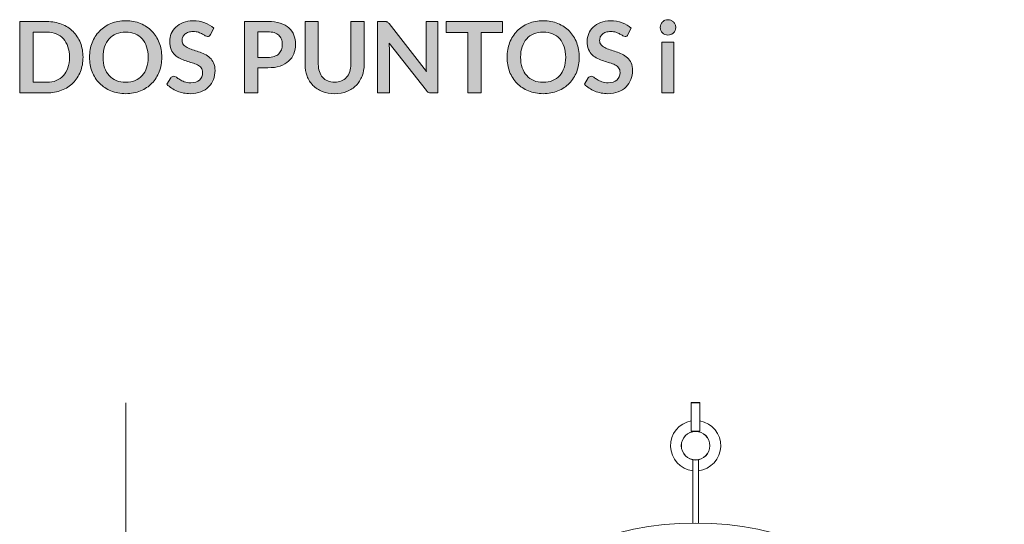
# Model space of a CAD drawing. Header units: inches. Extents: x 14 to 157, y -245 to -15.
# Tile 17 of 19: x 14 to 94, y -55 to -15. Entities that reach past the tile are written whole.
import ezdxf

# ---------------------------------------------------------------- set-up
doc = ezdxf.new("R2010")
doc.units = ezdxf.units.IN
doc.header["$MEASUREMENT"] = 0
doc.layers.add('Capa 1', color=7, linetype='Continuous')

# ---------------------------------------------------------------- blocks, each defined once
blk = doc.blocks.new('block 8')
at = {"layer": 'Capa 1'}
h = blk.add_hatch(color=250, dxfattribs=at)
h.dxf.hatch_style = 2
edge = h.paths.add_edge_path()
edge.add_spline(control_points=[(19.377, -17.789), (19.377, -18.211), (19.307, -18.598), (19.166, -18.95), (19.026, -19.303), (18.828, -19.606), (18.574, -19.86), (18.32, -20.115), (18.014, -20.312), (17.656, -20.452), (17.298, -20.593), (16.902, -20.663), (16.468, -20.663), (16.468, -20.663), (14.273, -20.663), (14.273, -20.663), (14.273, -20.663), (14.273, -14.916), (14.273, -14.916), (14.273, -14.916), (16.468, -14.916), (16.468, -14.916), (16.902, -14.916), (17.298, -14.987), (17.656, -15.128), (18.014, -15.27), (18.32, -15.468), (18.574, -15.721), (18.828, -15.974), (19.026, -16.276), (19.166, -16.629), (19.307, -16.981), (19.377, -17.368), (19.377, -17.789)], knot_values=[0, 0, 0, 0, 1, 1, 1, 2, 2, 2, 3, 3, 3, 4, 4, 4, 5, 5, 5, 6, 6, 6, 7, 7, 7, 8, 8, 8, 9, 9, 9, 10, 10, 10, 11, 11, 11, 11], degree=3, periodic=1)
edge = h.paths.add_edge_path()
edge.add_spline(control_points=[(18.284, -17.789), (18.284, -17.474), (18.242, -17.191), (18.157, -16.941), (18.072, -16.69), (17.951, -16.478), (17.795, -16.305), (17.639, -16.131), (17.449, -15.998), (17.225, -15.905), (17.001, -15.813), (16.748, -15.766), (16.468, -15.766), (16.468, -15.766), (15.351, -15.766), (15.351, -15.766), (15.351, -15.766), (15.351, -19.813), (15.351, -19.813), (15.351, -19.813), (16.468, -19.813), (16.468, -19.813), (16.748, -19.813), (17.001, -19.766), (17.225, -19.673), (17.449, -19.581), (17.639, -19.448), (17.795, -19.274), (17.951, -19.1), (18.072, -18.888), (18.157, -18.638), (18.242, -18.388), (18.284, -18.105), (18.284, -17.789)], knot_values=[0, 0, 0, 0, 1, 1, 1, 2, 2, 2, 3, 3, 3, 4, 4, 4, 5, 5, 5, 6, 6, 6, 7, 7, 7, 8, 8, 8, 9, 9, 9, 10, 10, 10, 11, 11, 11, 11], degree=3, periodic=1)
h = blk.add_hatch(color=250, dxfattribs=at)
h.dxf.hatch_style = 2
edge = h.paths.add_edge_path()
edge.add_spline(control_points=[(25.729, -17.789), (25.729, -18.211), (25.658, -18.601), (25.518, -18.96), (25.378, -19.319), (25.18, -19.63), (24.926, -19.892), (24.671, -20.154), (24.365, -20.359), (24.007, -20.506), (23.65, -20.653), (23.254, -20.727), (22.819, -20.727), (22.385, -20.727), (21.988, -20.653), (21.629, -20.506), (21.27, -20.359), (20.962, -20.154), (20.706, -19.892), (20.451, -19.63), (20.253, -19.319), (20.112, -18.96), (19.972, -18.601), (19.902, -18.211), (19.902, -17.789), (19.902, -17.368), (19.972, -16.978), (20.112, -16.619), (20.253, -16.26), (20.451, -15.949), (20.706, -15.687), (20.962, -15.425), (21.27, -15.22), (21.629, -15.073), (21.988, -14.926), (22.385, -14.852), (22.819, -14.852), (23.254, -14.852), (23.65, -14.926), (24.007, -15.075), (24.365, -15.223), (24.671, -15.428), (24.926, -15.689), (25.18, -15.95), (25.378, -16.26), (25.518, -16.619), (25.658, -16.978), (25.729, -17.368), (25.729, -17.789)], knot_values=[0, 0, 0, 0, 1, 1, 1, 2, 2, 2, 3, 3, 3, 4, 4, 4, 5, 5, 5, 6, 6, 6, 7, 7, 7, 8, 8, 8, 9, 9, 9, 10, 10, 10, 11, 11, 11, 12, 12, 12, 13, 13, 13, 14, 14, 14, 15, 15, 15, 16, 16, 16, 16], degree=3, periodic=1)
edge = h.paths.add_edge_path()
edge.add_spline(control_points=[(24.631, -17.789), (24.631, -17.474), (24.59, -17.191), (24.506, -16.941), (24.423, -16.69), (24.303, -16.478), (24.147, -16.303), (23.99, -16.128), (23.8, -15.994), (23.576, -15.901), (23.352, -15.809), (23.1, -15.762), (22.819, -15.762), (22.538, -15.762), (22.285, -15.809), (22.06, -15.901), (21.835, -15.994), (21.643, -16.128), (21.486, -16.303), (21.328, -16.478), (21.207, -16.69), (21.122, -16.941), (21.037, -17.191), (20.995, -17.474), (20.995, -17.789), (20.995, -18.105), (21.037, -18.388), (21.122, -18.638), (21.207, -18.888), (21.328, -19.1), (21.486, -19.274), (21.643, -19.448), (21.835, -19.581), (22.06, -19.673), (22.285, -19.766), (22.538, -19.813), (22.819, -19.813), (23.1, -19.813), (23.352, -19.766), (23.576, -19.673), (23.8, -19.581), (23.99, -19.448), (24.147, -19.274), (24.303, -19.1), (24.423, -18.888), (24.506, -18.638), (24.59, -18.388), (24.631, -18.105), (24.631, -17.789)], knot_values=[0, 0, 0, 0, 1, 1, 1, 2, 2, 2, 3, 3, 3, 4, 4, 4, 5, 5, 5, 6, 6, 6, 7, 7, 7, 8, 8, 8, 9, 9, 9, 10, 10, 10, 11, 11, 11, 12, 12, 12, 13, 13, 13, 14, 14, 14, 15, 15, 15, 16, 16, 16, 16], degree=3, periodic=1)
h = blk.add_hatch(color=250, dxfattribs=at)
h.dxf.hatch_style = 2
edge = h.paths.add_edge_path()
edge.add_spline(control_points=[(29.652, -15.961), (29.623, -16.019), (29.589, -16.06), (29.551, -16.084), (29.512, -16.108), (29.466, -16.12), (29.414, -16.12), (29.36, -16.12), (29.301, -16.1), (29.234, -16.058), (29.168, -16.017), (29.09, -15.972), (29, -15.921), (28.91, -15.871), (28.804, -15.825), (28.684, -15.784), (28.563, -15.743), (28.421, -15.723), (28.257, -15.723), (28.108, -15.723), (27.979, -15.74), (27.869, -15.776), (27.759, -15.812), (27.667, -15.862), (27.591, -15.925), (27.516, -15.989), (27.459, -16.065), (27.422, -16.154), (27.385, -16.243), (27.366, -16.34), (27.366, -16.446), (27.366, -16.581), (27.404, -16.694), (27.48, -16.784), (27.555, -16.874), (27.655, -16.951), (27.78, -17.014), (27.904, -17.078), (28.046, -17.135), (28.205, -17.185), (28.364, -17.236), (28.526, -17.289), (28.692, -17.346), (28.857, -17.403), (29.02, -17.469), (29.179, -17.545), (29.338, -17.62), (29.48, -17.716), (29.604, -17.831), (29.729, -17.946), (29.829, -18.088), (29.904, -18.255), (29.98, -18.421), (30.017, -18.624), (30.017, -18.863), (30.017, -19.122), (29.973, -19.365), (29.884, -19.592), (29.796, -19.819), (29.666, -20.016), (29.495, -20.184), (29.324, -20.353), (29.115, -20.485), (28.869, -20.582), (28.623, -20.678), (28.34, -20.727), (28.022, -20.727), (27.839, -20.727), (27.659, -20.709), (27.482, -20.673), (27.304, -20.637), (27.134, -20.586), (26.971, -20.52), (26.808, -20.454), (26.656, -20.374), (26.514, -20.282), (26.372, -20.189), (26.245, -20.086), (26.134, -19.972), (26.134, -19.972), (26.444, -19.459), (26.444, -19.459), (26.473, -19.422), (26.509, -19.391), (26.55, -19.365), (26.591, -19.34), (26.636, -19.328), (26.687, -19.328), (26.753, -19.328), (26.825, -19.355), (26.901, -19.409), (26.978, -19.463), (27.069, -19.524), (27.174, -19.59), (27.278, -19.656), (27.402, -19.717), (27.543, -19.771), (27.685, -19.825), (27.855, -19.852), (28.054, -19.852), (28.359, -19.852), (28.595, -19.78), (28.762, -19.636), (28.928, -19.491), (29.012, -19.284), (29.012, -19.014), (29.012, -18.863), (28.974, -18.739), (28.899, -18.644), (28.823, -18.549), (28.723, -18.468), (28.599, -18.404), (28.474, -18.339), (28.332, -18.284), (28.173, -18.239), (28.014, -18.194), (27.853, -18.145), (27.688, -18.092), (27.524, -18.039), (27.362, -17.975), (27.204, -17.901), (27.044, -17.827), (26.903, -17.73), (26.778, -17.611), (26.654, -17.491), (26.554, -17.342), (26.478, -17.163), (26.403, -16.984), (26.365, -16.764), (26.365, -16.502), (26.365, -16.292), (26.407, -16.088), (26.49, -15.889), (26.573, -15.691), (26.695, -15.515), (26.856, -15.361), (27.016, -15.207), (27.213, -15.084), (27.446, -14.991), (27.679, -14.898), (27.945, -14.852), (28.245, -14.852), (28.584, -14.852), (28.897, -14.905), (29.183, -15.011), (29.469, -15.117), (29.713, -15.266), (29.914, -15.456), (29.914, -15.456), (29.652, -15.961), (29.652, -15.961)], knot_values=[0, 0, 0, 0, 1, 1, 1, 2, 2, 2, 3, 3, 3, 4, 4, 4, 5, 5, 5, 6, 6, 6, 7, 7, 7, 8, 8, 8, 9, 9, 9, 10, 10, 10, 11, 11, 11, 12, 12, 12, 13, 13, 13, 14, 14, 14, 15, 15, 15, 16, 16, 16, 17, 17, 17, 18, 18, 18, 19, 19, 19, 20, 20, 20, 21, 21, 21, 22, 22, 22, 23, 23, 23, 24, 24, 24, 25, 25, 25, 26, 26, 26, 27, 27, 27, 28, 28, 28, 29, 29, 29, 30, 30, 30, 31, 31, 31, 32, 32, 32, 33, 33, 33, 34, 34, 34, 35, 35, 35, 36, 36, 36, 37, 37, 37, 38, 38, 38, 39, 39, 39, 40, 40, 40, 41, 41, 41, 42, 42, 42, 43, 43, 43, 44, 44, 44, 45, 45, 45, 46, 46, 46, 47, 47, 47, 48, 48, 48, 49, 49, 49, 50, 50, 50, 50], degree=3, periodic=1)
h = blk.add_hatch(color=250, dxfattribs=at)
h.dxf.hatch_style = 2
edge = h.paths.add_edge_path()
edge.add_spline(control_points=[(33.475, -18.64), (33.475, -18.64), (33.475, -20.663), (33.475, -20.663), (33.475, -20.663), (32.406, -20.663), (32.406, -20.663), (32.406, -20.663), (32.406, -14.916), (32.406, -14.916), (32.406, -14.916), (34.278, -14.916), (34.278, -14.916), (34.662, -14.916), (34.995, -14.961), (35.276, -15.051), (35.556, -15.141), (35.789, -15.267), (35.971, -15.429), (36.154, -15.59), (36.289, -15.784), (36.377, -16.009), (36.464, -16.234), (36.508, -16.48), (36.508, -16.748), (36.508, -17.026), (36.462, -17.281), (36.369, -17.513), (36.276, -17.745), (36.137, -17.944), (35.952, -18.111), (35.766, -18.278), (35.534, -18.408), (35.256, -18.501), (34.978, -18.594), (34.652, -18.64), (34.278, -18.64), (34.278, -18.64), (33.475, -18.64), (33.475, -18.64)], knot_values=[0, 0, 0, 0, 1, 1, 1, 2, 2, 2, 3, 3, 3, 4, 4, 4, 5, 5, 5, 6, 6, 6, 7, 7, 7, 8, 8, 8, 9, 9, 9, 10, 10, 10, 11, 11, 11, 12, 12, 12, 13, 13, 13, 13], degree=3, periodic=1)
edge = h.paths.add_edge_path()
edge.add_spline(control_points=[(33.475, -17.805), (33.475, -17.805), (34.278, -17.805), (34.278, -17.805), (34.474, -17.805), (34.645, -17.781), (34.791, -17.732), (34.937, -17.683), (35.057, -17.613), (35.153, -17.521), (35.248, -17.43), (35.319, -17.318), (35.367, -17.187), (35.415, -17.056), (35.439, -16.91), (35.439, -16.748), (35.439, -16.594), (35.415, -16.455), (35.367, -16.331), (35.319, -16.206), (35.248, -16.1), (35.153, -16.013), (35.057, -15.925), (34.937, -15.858), (34.791, -15.812), (34.645, -15.766), (34.474, -15.742), (34.278, -15.742), (34.278, -15.742), (33.475, -15.742), (33.475, -15.742), (33.475, -15.742), (33.475, -17.805), (33.475, -17.805)], knot_values=[0, 0, 0, 0, 1, 1, 1, 2, 2, 2, 3, 3, 3, 4, 4, 4, 5, 5, 5, 6, 6, 6, 7, 7, 7, 8, 8, 8, 9, 9, 9, 10, 10, 10, 11, 11, 11, 11], degree=3, periodic=1)
h = blk.add_hatch(color=250, dxfattribs=at)
h.dxf.hatch_style = 2
edge = h.paths.add_edge_path()
edge.add_spline(control_points=[(39.652, -19.801), (39.859, -19.801), (40.044, -19.766), (40.207, -19.697), (40.37, -19.628), (40.507, -19.532), (40.62, -19.407), (40.732, -19.283), (40.819, -19.132), (40.878, -18.954), (40.938, -18.776), (40.968, -18.578), (40.968, -18.358), (40.968, -18.358), (40.968, -14.916), (40.968, -14.916), (40.968, -14.916), (42.037, -14.916), (42.037, -14.916), (42.037, -14.916), (42.037, -18.358), (42.037, -18.358), (42.037, -18.7), (41.982, -19.016), (41.872, -19.306), (41.762, -19.596), (41.604, -19.846), (41.397, -20.057), (41.19, -20.268), (40.94, -20.432), (40.646, -20.55), (40.352, -20.668), (40.02, -20.727), (39.652, -20.727), (39.284, -20.727), (38.953, -20.668), (38.658, -20.55), (38.364, -20.432), (38.114, -20.268), (37.909, -20.057), (37.704, -19.846), (37.546, -19.596), (37.436, -19.306), (37.326, -19.016), (37.271, -18.7), (37.271, -18.358), (37.271, -18.358), (37.271, -14.916), (37.271, -14.916), (37.271, -14.916), (38.34, -14.916), (38.34, -14.916), (38.34, -14.916), (38.34, -18.354), (38.34, -18.354), (38.34, -18.574), (38.37, -18.772), (38.43, -18.95), (38.49, -19.128), (38.575, -19.279), (38.686, -19.405), (38.798, -19.531), (38.935, -19.628), (39.098, -19.697), (39.261, -19.766), (39.445, -19.801), (39.652, -19.801)], knot_values=[0, 0, 0, 0, 1, 1, 1, 2, 2, 2, 3, 3, 3, 4, 4, 4, 5, 5, 5, 6, 6, 6, 7, 7, 7, 8, 8, 8, 9, 9, 9, 10, 10, 10, 11, 11, 11, 12, 12, 12, 13, 13, 13, 14, 14, 14, 15, 15, 15, 16, 16, 16, 17, 17, 17, 18, 18, 18, 19, 19, 19, 20, 20, 20, 21, 21, 21, 22, 22, 22, 22], degree=3, periodic=1)
h = blk.add_hatch(color=250, dxfattribs=at)
h.dxf.hatch_style = 2
edge = h.paths.add_edge_path()
edge.add_spline(control_points=[(43.805, -14.922), (43.837, -14.926), (43.866, -14.934), (43.891, -14.946), (43.916, -14.957), (43.941, -14.975), (43.965, -14.997), (43.988, -15.02), (44.015, -15.05), (44.044, -15.087), (44.044, -15.087), (47.061, -18.93), (47.061, -18.93), (47.05, -18.837), (47.043, -18.747), (47.039, -18.658), (47.035, -18.569), (47.033, -18.486), (47.033, -18.41), (47.033, -18.41), (47.033, -14.916), (47.033, -14.916), (47.033, -14.916), (47.975, -14.916), (47.975, -14.916), (47.975, -14.916), (47.975, -20.663), (47.975, -20.663), (47.975, -20.663), (47.422, -20.663), (47.422, -20.663), (47.338, -20.663), (47.267, -20.65), (47.212, -20.623), (47.156, -20.597), (47.102, -20.549), (47.049, -20.48), (47.049, -20.48), (44.044, -16.653), (44.044, -16.653), (44.052, -16.737), (44.058, -16.822), (44.062, -16.905), (44.066, -16.988), (44.068, -17.065), (44.068, -17.134), (44.068, -17.134), (44.068, -20.663), (44.068, -20.663), (44.068, -20.663), (43.126, -20.663), (43.126, -20.663), (43.126, -20.663), (43.126, -14.916), (43.126, -14.916), (43.126, -14.916), (43.686, -14.916), (43.686, -14.916), (43.734, -14.916), (43.774, -14.918), (43.805, -14.922)], knot_values=[0, 0, 0, 0, 1, 1, 1, 2, 2, 2, 3, 3, 3, 4, 4, 4, 5, 5, 5, 6, 6, 6, 7, 7, 7, 8, 8, 8, 9, 9, 9, 10, 10, 10, 11, 11, 11, 12, 12, 12, 13, 13, 13, 14, 14, 14, 15, 15, 15, 16, 16, 16, 17, 17, 17, 18, 18, 18, 19, 19, 19, 20, 20, 20, 20], degree=3, periodic=1)
h = blk.add_hatch(color=250, dxfattribs=at)
h.dxf.hatch_style = 2
h.paths.add_polyline_path([(53.186, -14.916), (53.186, -15.794), (51.457, -15.794), (51.457, -20.663), (50.388, -20.663), (50.388, -15.794), (48.651, -15.794), (48.651, -14.916)])
h = blk.add_hatch(color=250, dxfattribs=at)
h.dxf.hatch_style = 2
edge = h.paths.add_edge_path()
edge.add_spline(control_points=[(59.379, -17.789), (59.379, -18.211), (59.308, -18.601), (59.168, -18.96), (59.028, -19.319), (58.83, -19.63), (58.576, -19.892), (58.321, -20.154), (58.015, -20.359), (57.657, -20.506), (57.3, -20.653), (56.904, -20.727), (56.469, -20.727), (56.034, -20.727), (55.638, -20.653), (55.279, -20.506), (54.92, -20.359), (54.612, -20.154), (54.356, -19.892), (54.101, -19.63), (53.903, -19.319), (53.762, -18.96), (53.622, -18.601), (53.552, -18.211), (53.552, -17.789), (53.552, -17.368), (53.622, -16.978), (53.762, -16.619), (53.903, -16.26), (54.101, -15.949), (54.356, -15.687), (54.612, -15.425), (54.92, -15.22), (55.279, -15.073), (55.638, -14.926), (56.034, -14.852), (56.469, -14.852), (56.904, -14.852), (57.3, -14.926), (57.657, -15.075), (58.015, -15.223), (58.321, -15.428), (58.576, -15.689), (58.83, -15.95), (59.028, -16.26), (59.168, -16.619), (59.308, -16.978), (59.379, -17.368), (59.379, -17.789)], knot_values=[0, 0, 0, 0, 1, 1, 1, 2, 2, 2, 3, 3, 3, 4, 4, 4, 5, 5, 5, 6, 6, 6, 7, 7, 7, 8, 8, 8, 9, 9, 9, 10, 10, 10, 11, 11, 11, 12, 12, 12, 13, 13, 13, 14, 14, 14, 15, 15, 15, 16, 16, 16, 16], degree=3, periodic=1)
edge = h.paths.add_edge_path()
edge.add_spline(control_points=[(58.281, -17.789), (58.281, -17.474), (58.24, -17.191), (58.156, -16.941), (58.073, -16.69), (57.953, -16.478), (57.797, -16.303), (57.64, -16.128), (57.45, -15.994), (57.226, -15.901), (57.002, -15.809), (56.75, -15.762), (56.469, -15.762), (56.188, -15.762), (55.935, -15.809), (55.71, -15.901), (55.485, -15.994), (55.293, -16.128), (55.136, -16.303), (54.978, -16.478), (54.857, -16.69), (54.772, -16.941), (54.687, -17.191), (54.645, -17.474), (54.645, -17.789), (54.645, -18.105), (54.687, -18.388), (54.772, -18.638), (54.857, -18.888), (54.978, -19.1), (55.136, -19.274), (55.293, -19.448), (55.485, -19.581), (55.71, -19.673), (55.935, -19.766), (56.188, -19.813), (56.469, -19.813), (56.75, -19.813), (57.002, -19.766), (57.226, -19.673), (57.45, -19.581), (57.64, -19.448), (57.797, -19.274), (57.953, -19.1), (58.073, -18.888), (58.156, -18.638), (58.24, -18.388), (58.281, -18.105), (58.281, -17.789)], knot_values=[0, 0, 0, 0, 1, 1, 1, 2, 2, 2, 3, 3, 3, 4, 4, 4, 5, 5, 5, 6, 6, 6, 7, 7, 7, 8, 8, 8, 9, 9, 9, 10, 10, 10, 11, 11, 11, 12, 12, 12, 13, 13, 13, 14, 14, 14, 15, 15, 15, 16, 16, 16, 16], degree=3, periodic=1)
h = blk.add_hatch(color=250, dxfattribs=at)
h.dxf.hatch_style = 2
edge = h.paths.add_edge_path()
edge.add_spline(control_points=[(63.302, -15.961), (63.272, -16.019), (63.239, -16.06), (63.2, -16.084), (63.162, -16.108), (63.116, -16.12), (63.063, -16.12), (63.01, -16.12), (62.951, -16.1), (62.884, -16.058), (62.818, -16.017), (62.74, -15.972), (62.65, -15.921), (62.559, -15.871), (62.454, -15.825), (62.334, -15.784), (62.213, -15.743), (62.071, -15.723), (61.906, -15.723), (61.758, -15.723), (61.629, -15.74), (61.519, -15.776), (61.409, -15.812), (61.316, -15.862), (61.241, -15.925), (61.165, -15.989), (61.109, -16.065), (61.072, -16.154), (61.035, -16.243), (61.016, -16.34), (61.016, -16.446), (61.016, -16.581), (61.054, -16.694), (61.129, -16.784), (61.205, -16.874), (61.305, -16.951), (61.429, -17.014), (61.554, -17.078), (61.696, -17.135), (61.855, -17.185), (62.014, -17.236), (62.176, -17.289), (62.342, -17.346), (62.507, -17.403), (62.669, -17.469), (62.829, -17.545), (62.987, -17.62), (63.129, -17.716), (63.254, -17.831), (63.378, -17.946), (63.478, -18.088), (63.554, -18.255), (63.63, -18.421), (63.667, -18.624), (63.667, -18.863), (63.667, -19.122), (63.623, -19.365), (63.534, -19.592), (63.445, -19.819), (63.315, -20.016), (63.144, -20.184), (62.974, -20.353), (62.765, -20.485), (62.518, -20.582), (62.272, -20.678), (61.99, -20.727), (61.672, -20.727), (61.489, -20.727), (61.309, -20.709), (61.131, -20.673), (60.954, -20.637), (60.784, -20.586), (60.621, -20.52), (60.458, -20.454), (60.305, -20.374), (60.163, -20.282), (60.022, -20.189), (59.895, -20.086), (59.784, -19.972), (59.784, -19.972), (60.094, -19.459), (60.094, -19.459), (60.123, -19.422), (60.158, -19.391), (60.199, -19.365), (60.24, -19.34), (60.286, -19.328), (60.336, -19.328), (60.403, -19.328), (60.474, -19.355), (60.551, -19.409), (60.628, -19.463), (60.718, -19.524), (60.823, -19.59), (60.928, -19.656), (61.051, -19.717), (61.193, -19.771), (61.335, -19.825), (61.505, -19.852), (61.704, -19.852), (62.008, -19.852), (62.244, -19.78), (62.411, -19.636), (62.578, -19.491), (62.661, -19.284), (62.661, -19.014), (62.661, -18.863), (62.624, -18.739), (62.548, -18.644), (62.473, -18.549), (62.373, -18.468), (62.248, -18.404), (62.124, -18.339), (61.982, -18.284), (61.823, -18.239), (61.664, -18.194), (61.502, -18.145), (61.338, -18.092), (61.174, -18.039), (61.012, -17.975), (60.853, -17.901), (60.694, -17.827), (60.552, -17.73), (60.428, -17.611), (60.303, -17.491), (60.203, -17.342), (60.128, -17.163), (60.052, -16.984), (60.015, -16.764), (60.015, -16.502), (60.015, -16.292), (60.056, -16.088), (60.14, -15.889), (60.223, -15.691), (60.345, -15.515), (60.505, -15.361), (60.666, -15.207), (60.862, -15.084), (61.096, -14.991), (61.329, -14.898), (61.595, -14.852), (61.895, -14.852), (62.234, -14.852), (62.546, -14.905), (62.833, -15.011), (63.119, -15.117), (63.363, -15.266), (63.564, -15.456), (63.564, -15.456), (63.302, -15.961), (63.302, -15.961)], knot_values=[0, 0, 0, 0, 1, 1, 1, 2, 2, 2, 3, 3, 3, 4, 4, 4, 5, 5, 5, 6, 6, 6, 7, 7, 7, 8, 8, 8, 9, 9, 9, 10, 10, 10, 11, 11, 11, 12, 12, 12, 13, 13, 13, 14, 14, 14, 15, 15, 15, 16, 16, 16, 17, 17, 17, 18, 18, 18, 19, 19, 19, 20, 20, 20, 21, 21, 21, 22, 22, 22, 23, 23, 23, 24, 24, 24, 25, 25, 25, 26, 26, 26, 27, 27, 27, 28, 28, 28, 29, 29, 29, 30, 30, 30, 31, 31, 31, 32, 32, 32, 33, 33, 33, 34, 34, 34, 35, 35, 35, 36, 36, 36, 37, 37, 37, 38, 38, 38, 39, 39, 39, 40, 40, 40, 41, 41, 41, 42, 42, 42, 43, 43, 43, 44, 44, 44, 45, 45, 45, 46, 46, 46, 47, 47, 47, 48, 48, 48, 49, 49, 49, 50, 50, 50, 50], degree=3, periodic=1)
h = blk.add_hatch(color=250, dxfattribs=at)
h.dxf.hatch_style = 2
edge = h.paths.add_edge_path()
edge.add_spline(control_points=[(67.157, -15.397), (67.157, -15.481), (67.14, -15.561), (67.105, -15.635), (67.071, -15.709), (67.025, -15.774), (66.968, -15.83), (66.911, -15.886), (66.844, -15.93), (66.767, -15.963), (66.691, -15.996), (66.609, -16.013), (66.521, -16.013), (66.436, -16.013), (66.356, -15.996), (66.281, -15.963), (66.205, -15.93), (66.14, -15.886), (66.084, -15.83), (66.028, -15.774), (65.984, -15.709), (65.951, -15.635), (65.917, -15.561), (65.901, -15.481), (65.901, -15.397), (65.901, -15.309), (65.917, -15.227), (65.951, -15.15), (65.984, -15.073), (66.028, -15.007), (66.084, -14.952), (66.14, -14.896), (66.205, -14.851), (66.281, -14.818), (66.356, -14.785), (66.436, -14.769), (66.521, -14.769), (66.609, -14.769), (66.691, -14.785), (66.767, -14.818), (66.844, -14.851), (66.911, -14.896), (66.968, -14.952), (67.025, -15.007), (67.071, -15.073), (67.105, -15.15), (67.14, -15.227), (67.157, -15.309), (67.157, -15.397)], knot_values=[0, 0, 0, 0, 1, 1, 1, 2, 2, 2, 3, 3, 3, 4, 4, 4, 5, 5, 5, 6, 6, 6, 7, 7, 7, 8, 8, 8, 9, 9, 9, 10, 10, 10, 11, 11, 11, 12, 12, 12, 13, 13, 13, 14, 14, 14, 15, 15, 15, 16, 16, 16, 16], degree=3, periodic=1)
h.paths.add_polyline_path([(67.01, -16.585), (67.01, -20.663), (66.028, -20.663), (66.028, -16.585)])
at = {"layer": 'Capa 1', "lineweight": 0}
for points in [[(53.186, -14.916), (53.186, -15.794), (51.457, -15.794), (51.457, -20.663), (50.388, -20.663), (50.388, -15.794), (48.651, -15.794), (48.651, -14.916), (53.186, -14.916)], [(67.01, -16.585), (67.01, -20.663), (66.028, -20.663), (66.028, -16.585), (67.01, -16.585)]]:
    blk.add_lwpolyline(points, dxfattribs=at)
for points, knots in [([(19.377, -17.789), (19.377, -18.211), (19.307, -18.598), (19.166, -18.95), (19.026, -19.303), (18.828, -19.606), (18.574, -19.86), (18.32, -20.115), (18.014, -20.312), (17.656, -20.452), (17.298, -20.593), (16.902, -20.663), (16.468, -20.663), (16.468, -20.663), (14.273, -20.663), (14.273, -20.663), (14.273, -20.663), (14.273, -14.916), (14.273, -14.916), (14.273, -14.916), (16.468, -14.916), (16.468, -14.916), (16.902, -14.916), (17.298, -14.987), (17.656, -15.128), (18.014, -15.27), (18.32, -15.468), (18.574, -15.721), (18.828, -15.974), (19.026, -16.276), (19.166, -16.629), (19.307, -16.981), (19.377, -17.368), (19.377, -17.789)], [0, 0, 0, 0, 1, 1, 1, 2, 2, 2, 3, 3, 3, 4, 4, 4, 5, 5, 5, 6, 6, 6, 7, 7, 7, 8, 8, 8, 9, 9, 9, 10, 10, 10, 11, 11, 11, 11]), ([(25.729, -17.789), (25.729, -18.211), (25.658, -18.601), (25.518, -18.96), (25.378, -19.319), (25.18, -19.63), (24.926, -19.892), (24.671, -20.154), (24.365, -20.359), (24.007, -20.506), (23.65, -20.653), (23.254, -20.727), (22.819, -20.727), (22.385, -20.727), (21.988, -20.653), (21.629, -20.506), (21.27, -20.359), (20.962, -20.154), (20.706, -19.892), (20.451, -19.63), (20.253, -19.319), (20.112, -18.96), (19.972, -18.601), (19.902, -18.211), (19.902, -17.789), (19.902, -17.368), (19.972, -16.978), (20.112, -16.619), (20.253, -16.26), (20.451, -15.949), (20.706, -15.687), (20.962, -15.425), (21.27, -15.22), (21.629, -15.073), (21.988, -14.926), (22.385, -14.852), (22.819, -14.852), (23.254, -14.852), (23.65, -14.926), (24.007, -15.075), (24.365, -15.223), (24.671, -15.428), (24.926, -15.689), (25.18, -15.95), (25.378, -16.26), (25.518, -16.619), (25.658, -16.978), (25.729, -17.368), (25.729, -17.789)], [0, 0, 0, 0, 1, 1, 1, 2, 2, 2, 3, 3, 3, 4, 4, 4, 5, 5, 5, 6, 6, 6, 7, 7, 7, 8, 8, 8, 9, 9, 9, 10, 10, 10, 11, 11, 11, 12, 12, 12, 13, 13, 13, 14, 14, 14, 15, 15, 15, 16, 16, 16, 16]), ([(29.652, -15.961), (29.623, -16.019), (29.589, -16.06), (29.551, -16.084), (29.512, -16.108), (29.466, -16.12), (29.414, -16.12), (29.36, -16.12), (29.301, -16.1), (29.234, -16.058), (29.168, -16.017), (29.09, -15.972), (29, -15.921), (28.91, -15.871), (28.804, -15.825), (28.684, -15.784), (28.563, -15.743), (28.421, -15.723), (28.257, -15.723), (28.108, -15.723), (27.979, -15.74), (27.869, -15.776), (27.759, -15.812), (27.667, -15.862), (27.591, -15.925), (27.516, -15.989), (27.459, -16.065), (27.422, -16.154), (27.385, -16.243), (27.366, -16.34), (27.366, -16.446), (27.366, -16.581), (27.404, -16.694), (27.48, -16.784), (27.555, -16.874), (27.655, -16.951), (27.78, -17.014), (27.904, -17.078), (28.046, -17.135), (28.205, -17.185), (28.364, -17.236), (28.526, -17.289), (28.692, -17.346), (28.857, -17.403), (29.02, -17.469), (29.179, -17.545), (29.338, -17.62), (29.48, -17.716), (29.604, -17.831), (29.729, -17.946), (29.829, -18.088), (29.904, -18.255), (29.98, -18.421), (30.017, -18.624), (30.017, -18.863), (30.017, -19.122), (29.973, -19.365), (29.884, -19.592), (29.796, -19.819), (29.666, -20.016), (29.495, -20.184), (29.324, -20.353), (29.115, -20.485), (28.869, -20.582), (28.623, -20.678), (28.34, -20.727), (28.022, -20.727), (27.839, -20.727), (27.659, -20.709), (27.482, -20.673), (27.304, -20.637), (27.134, -20.586), (26.971, -20.52), (26.808, -20.454), (26.656, -20.374), (26.514, -20.282), (26.372, -20.189), (26.245, -20.086), (26.134, -19.972), (26.134, -19.972), (26.444, -19.459), (26.444, -19.459), (26.473, -19.422), (26.509, -19.391), (26.55, -19.365), (26.591, -19.34), (26.636, -19.328), (26.687, -19.328), (26.753, -19.328), (26.825, -19.355), (26.901, -19.409), (26.978, -19.463), (27.069, -19.524), (27.174, -19.59), (27.278, -19.656), (27.402, -19.717), (27.543, -19.771), (27.685, -19.825), (27.855, -19.852), (28.054, -19.852), (28.359, -19.852), (28.595, -19.78), (28.762, -19.636), (28.928, -19.491), (29.012, -19.284), (29.012, -19.014), (29.012, -18.863), (28.974, -18.739), (28.899, -18.644), (28.823, -18.549), (28.723, -18.468), (28.599, -18.404), (28.474, -18.339), (28.332, -18.284), (28.173, -18.239), (28.014, -18.194), (27.853, -18.145), (27.688, -18.092), (27.524, -18.039), (27.362, -17.975), (27.204, -17.901), (27.044, -17.827), (26.903, -17.73), (26.778, -17.611), (26.654, -17.491), (26.554, -17.342), (26.478, -17.163), (26.403, -16.984), (26.365, -16.764), (26.365, -16.502), (26.365, -16.292), (26.407, -16.088), (26.49, -15.889), (26.573, -15.691), (26.695, -15.515), (26.856, -15.361), (27.016, -15.207), (27.213, -15.084), (27.446, -14.991), (27.679, -14.898), (27.945, -14.852), (28.245, -14.852), (28.584, -14.852), (28.897, -14.905), (29.183, -15.011), (29.469, -15.117), (29.713, -15.266), (29.914, -15.456), (29.914, -15.456), (29.652, -15.961), (29.652, -15.961)], [0, 0, 0, 0, 1, 1, 1, 2, 2, 2, 3, 3, 3, 4, 4, 4, 5, 5, 5, 6, 6, 6, 7, 7, 7, 8, 8, 8, 9, 9, 9, 10, 10, 10, 11, 11, 11, 12, 12, 12, 13, 13, 13, 14, 14, 14, 15, 15, 15, 16, 16, 16, 17, 17, 17, 18, 18, 18, 19, 19, 19, 20, 20, 20, 21, 21, 21, 22, 22, 22, 23, 23, 23, 24, 24, 24, 25, 25, 25, 26, 26, 26, 27, 27, 27, 28, 28, 28, 29, 29, 29, 30, 30, 30, 31, 31, 31, 32, 32, 32, 33, 33, 33, 34, 34, 34, 35, 35, 35, 36, 36, 36, 37, 37, 37, 38, 38, 38, 39, 39, 39, 40, 40, 40, 41, 41, 41, 42, 42, 42, 43, 43, 43, 44, 44, 44, 45, 45, 45, 46, 46, 46, 47, 47, 47, 48, 48, 48, 49, 49, 49, 50, 50, 50, 50]), ([(33.475, -18.64), (33.475, -18.64), (33.475, -20.663), (33.475, -20.663), (33.475, -20.663), (32.406, -20.663), (32.406, -20.663), (32.406, -20.663), (32.406, -14.916), (32.406, -14.916), (32.406, -14.916), (34.278, -14.916), (34.278, -14.916), (34.662, -14.916), (34.995, -14.961), (35.276, -15.051), (35.556, -15.141), (35.789, -15.267), (35.971, -15.429), (36.154, -15.59), (36.289, -15.784), (36.377, -16.009), (36.464, -16.234), (36.508, -16.48), (36.508, -16.748), (36.508, -17.026), (36.462, -17.281), (36.369, -17.513), (36.276, -17.745), (36.137, -17.944), (35.952, -18.111), (35.766, -18.278), (35.534, -18.408), (35.256, -18.501), (34.978, -18.594), (34.652, -18.64), (34.278, -18.64), (34.278, -18.64), (33.475, -18.64), (33.475, -18.64)], [0, 0, 0, 0, 1, 1, 1, 2, 2, 2, 3, 3, 3, 4, 4, 4, 5, 5, 5, 6, 6, 6, 7, 7, 7, 8, 8, 8, 9, 9, 9, 10, 10, 10, 11, 11, 11, 12, 12, 12, 13, 13, 13, 13]), ([(39.652, -19.801), (39.859, -19.801), (40.044, -19.766), (40.207, -19.697), (40.37, -19.628), (40.507, -19.532), (40.62, -19.407), (40.732, -19.283), (40.819, -19.132), (40.878, -18.954), (40.938, -18.776), (40.968, -18.578), (40.968, -18.358), (40.968, -18.358), (40.968, -14.916), (40.968, -14.916), (40.968, -14.916), (42.037, -14.916), (42.037, -14.916), (42.037, -14.916), (42.037, -18.358), (42.037, -18.358), (42.037, -18.7), (41.982, -19.016), (41.872, -19.306), (41.762, -19.596), (41.604, -19.846), (41.397, -20.057), (41.19, -20.268), (40.94, -20.432), (40.646, -20.55), (40.352, -20.668), (40.02, -20.727), (39.652, -20.727), (39.284, -20.727), (38.953, -20.668), (38.658, -20.55), (38.364, -20.432), (38.114, -20.268), (37.909, -20.057), (37.704, -19.846), (37.546, -19.596), (37.436, -19.306), (37.326, -19.016), (37.271, -18.7), (37.271, -18.358), (37.271, -18.358), (37.271, -14.916), (37.271, -14.916), (37.271, -14.916), (38.34, -14.916), (38.34, -14.916), (38.34, -14.916), (38.34, -18.354), (38.34, -18.354), (38.34, -18.574), (38.37, -18.772), (38.43, -18.95), (38.49, -19.128), (38.575, -19.279), (38.686, -19.405), (38.798, -19.531), (38.935, -19.628), (39.098, -19.697), (39.261, -19.766), (39.445, -19.801), (39.652, -19.801)], [0, 0, 0, 0, 1, 1, 1, 2, 2, 2, 3, 3, 3, 4, 4, 4, 5, 5, 5, 6, 6, 6, 7, 7, 7, 8, 8, 8, 9, 9, 9, 10, 10, 10, 11, 11, 11, 12, 12, 12, 13, 13, 13, 14, 14, 14, 15, 15, 15, 16, 16, 16, 17, 17, 17, 18, 18, 18, 19, 19, 19, 20, 20, 20, 21, 21, 21, 22, 22, 22, 22]), ([(43.805, -14.922), (43.837, -14.926), (43.866, -14.934), (43.891, -14.946), (43.916, -14.957), (43.941, -14.975), (43.965, -14.997), (43.988, -15.02), (44.015, -15.05), (44.044, -15.087), (44.044, -15.087), (47.061, -18.93), (47.061, -18.93), (47.05, -18.837), (47.043, -18.747), (47.039, -18.658), (47.035, -18.569), (47.033, -18.486), (47.033, -18.41), (47.033, -18.41), (47.033, -14.916), (47.033, -14.916), (47.033, -14.916), (47.975, -14.916), (47.975, -14.916), (47.975, -14.916), (47.975, -20.663), (47.975, -20.663), (47.975, -20.663), (47.422, -20.663), (47.422, -20.663), (47.338, -20.663), (47.267, -20.65), (47.212, -20.623), (47.156, -20.597), (47.102, -20.549), (47.049, -20.48), (47.049, -20.48), (44.044, -16.653), (44.044, -16.653), (44.052, -16.737), (44.058, -16.822), (44.062, -16.905), (44.066, -16.988), (44.068, -17.065), (44.068, -17.134), (44.068, -17.134), (44.068, -20.663), (44.068, -20.663), (44.068, -20.663), (43.126, -20.663), (43.126, -20.663), (43.126, -20.663), (43.126, -14.916), (43.126, -14.916), (43.126, -14.916), (43.686, -14.916), (43.686, -14.916), (43.734, -14.916), (43.774, -14.918), (43.805, -14.922)], [0, 0, 0, 0, 1, 1, 1, 2, 2, 2, 3, 3, 3, 4, 4, 4, 5, 5, 5, 6, 6, 6, 7, 7, 7, 8, 8, 8, 9, 9, 9, 10, 10, 10, 11, 11, 11, 12, 12, 12, 13, 13, 13, 14, 14, 14, 15, 15, 15, 16, 16, 16, 17, 17, 17, 18, 18, 18, 19, 19, 19, 20, 20, 20, 20]), ([(59.379, -17.789), (59.379, -18.211), (59.308, -18.601), (59.168, -18.96), (59.028, -19.319), (58.83, -19.63), (58.576, -19.892), (58.321, -20.154), (58.015, -20.359), (57.657, -20.506), (57.3, -20.653), (56.904, -20.727), (56.469, -20.727), (56.034, -20.727), (55.638, -20.653), (55.279, -20.506), (54.92, -20.359), (54.612, -20.154), (54.356, -19.892), (54.101, -19.63), (53.903, -19.319), (53.762, -18.96), (53.622, -18.601), (53.552, -18.211), (53.552, -17.789), (53.552, -17.368), (53.622, -16.978), (53.762, -16.619), (53.903, -16.26), (54.101, -15.949), (54.356, -15.687), (54.612, -15.425), (54.92, -15.22), (55.279, -15.073), (55.638, -14.926), (56.034, -14.852), (56.469, -14.852), (56.904, -14.852), (57.3, -14.926), (57.657, -15.075), (58.015, -15.223), (58.321, -15.428), (58.576, -15.689), (58.83, -15.95), (59.028, -16.26), (59.168, -16.619), (59.308, -16.978), (59.379, -17.368), (59.379, -17.789)], [0, 0, 0, 0, 1, 1, 1, 2, 2, 2, 3, 3, 3, 4, 4, 4, 5, 5, 5, 6, 6, 6, 7, 7, 7, 8, 8, 8, 9, 9, 9, 10, 10, 10, 11, 11, 11, 12, 12, 12, 13, 13, 13, 14, 14, 14, 15, 15, 15, 16, 16, 16, 16]), ([(63.302, -15.961), (63.272, -16.019), (63.239, -16.06), (63.2, -16.084), (63.162, -16.108), (63.116, -16.12), (63.063, -16.12), (63.01, -16.12), (62.951, -16.1), (62.884, -16.058), (62.818, -16.017), (62.74, -15.972), (62.65, -15.921), (62.559, -15.871), (62.454, -15.825), (62.334, -15.784), (62.213, -15.743), (62.071, -15.723), (61.906, -15.723), (61.758, -15.723), (61.629, -15.74), (61.519, -15.776), (61.409, -15.812), (61.316, -15.862), (61.241, -15.925), (61.165, -15.989), (61.109, -16.065), (61.072, -16.154), (61.035, -16.243), (61.016, -16.34), (61.016, -16.446), (61.016, -16.581), (61.054, -16.694), (61.129, -16.784), (61.205, -16.874), (61.305, -16.951), (61.429, -17.014), (61.554, -17.078), (61.696, -17.135), (61.855, -17.185), (62.014, -17.236), (62.176, -17.289), (62.342, -17.346), (62.507, -17.403), (62.669, -17.469), (62.829, -17.545), (62.987, -17.62), (63.129, -17.716), (63.254, -17.831), (63.378, -17.946), (63.478, -18.088), (63.554, -18.255), (63.63, -18.421), (63.667, -18.624), (63.667, -18.863), (63.667, -19.122), (63.623, -19.365), (63.534, -19.592), (63.445, -19.819), (63.315, -20.016), (63.144, -20.184), (62.974, -20.353), (62.765, -20.485), (62.518, -20.582), (62.272, -20.678), (61.99, -20.727), (61.672, -20.727), (61.489, -20.727), (61.309, -20.709), (61.131, -20.673), (60.954, -20.637), (60.784, -20.586), (60.621, -20.52), (60.458, -20.454), (60.305, -20.374), (60.163, -20.282), (60.022, -20.189), (59.895, -20.086), (59.784, -19.972), (59.784, -19.972), (60.094, -19.459), (60.094, -19.459), (60.123, -19.422), (60.158, -19.391), (60.199, -19.365), (60.24, -19.34), (60.286, -19.328), (60.336, -19.328), (60.403, -19.328), (60.474, -19.355), (60.551, -19.409), (60.628, -19.463), (60.718, -19.524), (60.823, -19.59), (60.928, -19.656), (61.051, -19.717), (61.193, -19.771), (61.335, -19.825), (61.505, -19.852), (61.704, -19.852), (62.008, -19.852), (62.244, -19.78), (62.411, -19.636), (62.578, -19.491), (62.661, -19.284), (62.661, -19.014), (62.661, -18.863), (62.624, -18.739), (62.548, -18.644), (62.473, -18.549), (62.373, -18.468), (62.248, -18.404), (62.124, -18.339), (61.982, -18.284), (61.823, -18.239), (61.664, -18.194), (61.502, -18.145), (61.338, -18.092), (61.174, -18.039), (61.012, -17.975), (60.853, -17.901), (60.694, -17.827), (60.552, -17.73), (60.428, -17.611), (60.303, -17.491), (60.203, -17.342), (60.128, -17.163), (60.052, -16.984), (60.015, -16.764), (60.015, -16.502), (60.015, -16.292), (60.056, -16.088), (60.14, -15.889), (60.223, -15.691), (60.345, -15.515), (60.505, -15.361), (60.666, -15.207), (60.862, -15.084), (61.096, -14.991), (61.329, -14.898), (61.595, -14.852), (61.895, -14.852), (62.234, -14.852), (62.546, -14.905), (62.833, -15.011), (63.119, -15.117), (63.363, -15.266), (63.564, -15.456), (63.564, -15.456), (63.302, -15.961), (63.302, -15.961)], [0, 0, 0, 0, 1, 1, 1, 2, 2, 2, 3, 3, 3, 4, 4, 4, 5, 5, 5, 6, 6, 6, 7, 7, 7, 8, 8, 8, 9, 9, 9, 10, 10, 10, 11, 11, 11, 12, 12, 12, 13, 13, 13, 14, 14, 14, 15, 15, 15, 16, 16, 16, 17, 17, 17, 18, 18, 18, 19, 19, 19, 20, 20, 20, 21, 21, 21, 22, 22, 22, 23, 23, 23, 24, 24, 24, 25, 25, 25, 26, 26, 26, 27, 27, 27, 28, 28, 28, 29, 29, 29, 30, 30, 30, 31, 31, 31, 32, 32, 32, 33, 33, 33, 34, 34, 34, 35, 35, 35, 36, 36, 36, 37, 37, 37, 38, 38, 38, 39, 39, 39, 40, 40, 40, 41, 41, 41, 42, 42, 42, 43, 43, 43, 44, 44, 44, 45, 45, 45, 46, 46, 46, 47, 47, 47, 48, 48, 48, 49, 49, 49, 50, 50, 50, 50]), ([(67.157, -15.397), (67.157, -15.481), (67.14, -15.561), (67.105, -15.635), (67.071, -15.709), (67.025, -15.774), (66.968, -15.83), (66.911, -15.886), (66.844, -15.93), (66.767, -15.963), (66.691, -15.996), (66.609, -16.013), (66.521, -16.013), (66.436, -16.013), (66.356, -15.996), (66.281, -15.963), (66.205, -15.93), (66.14, -15.886), (66.084, -15.83), (66.028, -15.774), (65.984, -15.709), (65.951, -15.635), (65.917, -15.561), (65.901, -15.481), (65.901, -15.397), (65.901, -15.309), (65.917, -15.227), (65.951, -15.15), (65.984, -15.073), (66.028, -15.007), (66.084, -14.952), (66.14, -14.896), (66.205, -14.851), (66.281, -14.818), (66.356, -14.785), (66.436, -14.769), (66.521, -14.769), (66.609, -14.769), (66.691, -14.785), (66.767, -14.818), (66.844, -14.851), (66.911, -14.896), (66.968, -14.952), (67.025, -15.007), (67.071, -15.073), (67.105, -15.15), (67.14, -15.227), (67.157, -15.309), (67.157, -15.397)], [0, 0, 0, 0, 1, 1, 1, 2, 2, 2, 3, 3, 3, 4, 4, 4, 5, 5, 5, 6, 6, 6, 7, 7, 7, 8, 8, 8, 9, 9, 9, 10, 10, 10, 11, 11, 11, 12, 12, 12, 13, 13, 13, 14, 14, 14, 15, 15, 15, 16, 16, 16, 16]), ([(18.284, -17.789), (18.284, -17.474), (18.242, -17.191), (18.157, -16.941), (18.072, -16.69), (17.951, -16.478), (17.795, -16.305), (17.639, -16.131), (17.449, -15.998), (17.225, -15.905), (17.001, -15.813), (16.748, -15.766), (16.468, -15.766), (16.468, -15.766), (15.351, -15.766), (15.351, -15.766), (15.351, -15.766), (15.351, -19.813), (15.351, -19.813), (15.351, -19.813), (16.468, -19.813), (16.468, -19.813), (16.748, -19.813), (17.001, -19.766), (17.225, -19.673), (17.449, -19.581), (17.639, -19.448), (17.795, -19.274), (17.951, -19.1), (18.072, -18.888), (18.157, -18.638), (18.242, -18.388), (18.284, -18.105), (18.284, -17.789)], [0, 0, 0, 0, 1, 1, 1, 2, 2, 2, 3, 3, 3, 4, 4, 4, 5, 5, 5, 6, 6, 6, 7, 7, 7, 8, 8, 8, 9, 9, 9, 10, 10, 10, 11, 11, 11, 11]), ([(24.631, -17.789), (24.631, -17.474), (24.59, -17.191), (24.506, -16.941), (24.423, -16.69), (24.303, -16.478), (24.147, -16.303), (23.99, -16.128), (23.8, -15.994), (23.576, -15.901), (23.352, -15.809), (23.1, -15.762), (22.819, -15.762), (22.538, -15.762), (22.285, -15.809), (22.06, -15.901), (21.835, -15.994), (21.643, -16.128), (21.486, -16.303), (21.328, -16.478), (21.207, -16.69), (21.122, -16.941), (21.037, -17.191), (20.995, -17.474), (20.995, -17.789), (20.995, -18.105), (21.037, -18.388), (21.122, -18.638), (21.207, -18.888), (21.328, -19.1), (21.486, -19.274), (21.643, -19.448), (21.835, -19.581), (22.06, -19.673), (22.285, -19.766), (22.538, -19.813), (22.819, -19.813), (23.1, -19.813), (23.352, -19.766), (23.576, -19.673), (23.8, -19.581), (23.99, -19.448), (24.147, -19.274), (24.303, -19.1), (24.423, -18.888), (24.506, -18.638), (24.59, -18.388), (24.631, -18.105), (24.631, -17.789)], [0, 0, 0, 0, 1, 1, 1, 2, 2, 2, 3, 3, 3, 4, 4, 4, 5, 5, 5, 6, 6, 6, 7, 7, 7, 8, 8, 8, 9, 9, 9, 10, 10, 10, 11, 11, 11, 12, 12, 12, 13, 13, 13, 14, 14, 14, 15, 15, 15, 16, 16, 16, 16]), ([(33.475, -17.805), (33.475, -17.805), (34.278, -17.805), (34.278, -17.805), (34.474, -17.805), (34.645, -17.781), (34.791, -17.732), (34.937, -17.683), (35.057, -17.613), (35.153, -17.521), (35.248, -17.43), (35.319, -17.318), (35.367, -17.187), (35.415, -17.056), (35.439, -16.91), (35.439, -16.748), (35.439, -16.594), (35.415, -16.455), (35.367, -16.331), (35.319, -16.206), (35.248, -16.1), (35.153, -16.013), (35.057, -15.925), (34.937, -15.858), (34.791, -15.812), (34.645, -15.766), (34.474, -15.742), (34.278, -15.742), (34.278, -15.742), (33.475, -15.742), (33.475, -15.742), (33.475, -15.742), (33.475, -17.805), (33.475, -17.805)], [0, 0, 0, 0, 1, 1, 1, 2, 2, 2, 3, 3, 3, 4, 4, 4, 5, 5, 5, 6, 6, 6, 7, 7, 7, 8, 8, 8, 9, 9, 9, 10, 10, 10, 11, 11, 11, 11]), ([(58.281, -17.789), (58.281, -17.474), (58.24, -17.191), (58.156, -16.941), (58.073, -16.69), (57.953, -16.478), (57.797, -16.303), (57.64, -16.128), (57.45, -15.994), (57.226, -15.901), (57.002, -15.809), (56.75, -15.762), (56.469, -15.762), (56.188, -15.762), (55.935, -15.809), (55.71, -15.901), (55.485, -15.994), (55.293, -16.128), (55.136, -16.303), (54.978, -16.478), (54.857, -16.69), (54.772, -16.941), (54.687, -17.191), (54.645, -17.474), (54.645, -17.789), (54.645, -18.105), (54.687, -18.388), (54.772, -18.638), (54.857, -18.888), (54.978, -19.1), (55.136, -19.274), (55.293, -19.448), (55.485, -19.581), (55.71, -19.673), (55.935, -19.766), (56.188, -19.813), (56.469, -19.813), (56.75, -19.813), (57.002, -19.766), (57.226, -19.673), (57.45, -19.581), (57.64, -19.448), (57.797, -19.274), (57.953, -19.1), (58.073, -18.888), (58.156, -18.638), (58.24, -18.388), (58.281, -18.105), (58.281, -17.789)], [0, 0, 0, 0, 1, 1, 1, 2, 2, 2, 3, 3, 3, 4, 4, 4, 5, 5, 5, 6, 6, 6, 7, 7, 7, 8, 8, 8, 9, 9, 9, 10, 10, 10, 11, 11, 11, 12, 12, 12, 13, 13, 13, 14, 14, 14, 15, 15, 15, 16, 16, 16, 16])]:
    blk.add_open_spline(points, degree=3, knots=knots, dxfattribs=at)

msp = doc.modelspace()

# ---------------------------------------------------------------- linework, layer by layer
at = {"layer": 'Capa 1', "color": 250, "lineweight": 18}
msp.add_lwpolyline([(22.838, -45.639), (22.838, -108.295)], dxfattribs=at)
at = {"layer": 'Capa 1', "color": 250, "lineweight": 9}
for points in [[(68.413, -45.61), (68.403, -45.621)], [(68.403, -45.621), (68.403, -47.926)], [(68.403, -45.621), (69.096, -45.621)], [(68.403, -45.621), (68.403, -47.926)], [(68.413, -45.61), (69.084, -45.61)], [(69.084, -45.61), (69.096, -45.621)], [(69.096, -45.621), (69.096, -47.926)], [(69.096, -45.621), (69.096, -47.926)], [(69.096, -47.926), (68.403, -47.926)], [(68.517, -47.926), (68.517, -47.948)], [(68.981, -47.926), (68.981, -47.948)], [(68.517, -50.217), (68.517, -55.327)], [(68.981, -50.217), (68.981, -55.327)]]:
    msp.add_lwpolyline(points, dxfattribs=at)
for points in [[(68.401, -47.087), (67.409, -47.26), (66.697, -48.134), (66.724, -49.142)], [(69.096, -47.087), (70.088, -47.26), (70.804, -48.134), (70.775, -49.142)], [(66.724, -49.142), (66.754, -50.148), (67.518, -50.98), (68.517, -51.095)], [(70.775, -49.142), (70.746, -50.148), (69.981, -50.98), (68.981, -51.095)]]:
    msp.add_open_spline(points, degree=3, dxfattribs=at)
for points in [[(69.905, -49.083), (69.905, -48.444), (69.388, -47.926), (68.75, -47.926), (68.11, -47.926), (67.592, -48.444), (67.592, -49.083), (67.592, -49.722), (68.11, -50.241), (68.75, -50.241), (69.388, -50.241), (69.905, -49.722), (69.905, -49.083)], [(69.895, -49.083), (69.895, -48.45), (69.383, -47.938), (68.75, -47.938), (68.116, -47.938), (67.602, -48.45), (67.602, -49.083), (67.602, -49.715), (68.116, -50.229), (68.75, -50.229), (69.383, -50.229), (69.895, -49.715), (69.895, -49.083)], [(93.633, -80.196), (93.633, -66.452), (82.492, -55.311), (68.75, -55.311), (55.007, -55.311), (43.865, -66.452), (43.865, -80.196), (43.865, -93.941), (55.007, -105.084), (68.75, -105.084), (82.492, -105.084), (93.633, -93.941), (93.633, -80.196)]]:
    msp.add_open_spline(points, degree=3, knots=[0, 0, 0, 0, 1, 1, 1, 2, 2, 2, 3, 3, 3, 4, 4, 4, 4], dxfattribs=at)

# ---------------------------------------------------------------- block references
at = {"layer": 'Capa 1'}
msp.add_blockref('block 8', (0, 0), dxfattribs=at)

doc.saveas('drawing.dxf')
